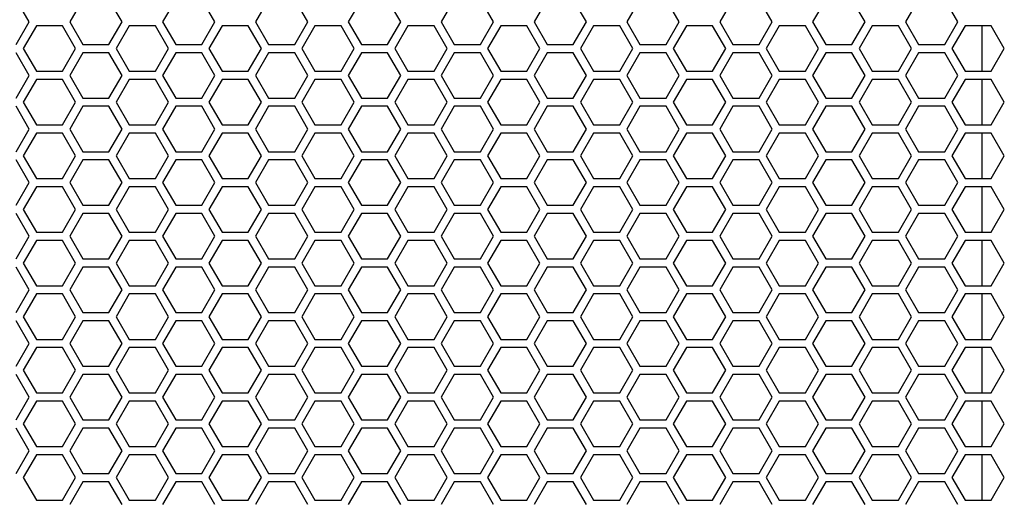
# Model space of a CAD drawing. Header units: millimetres. Extents: x 25 to 1935, y 715 to 2336.
# Tile 21 of 252: x 263 to 310, y 908 to 932. Entities that reach past the tile are written whole.
import ezdxf

# ---------------------------------------------------------------- set-up
doc = ezdxf.new("R2010")
doc.units = ezdxf.units.MM
doc.header["$LTSCALE"] = 2
doc.layers.get('0').update_dxf_attribs({"color": 2})

msp = doc.modelspace()

# ---------------------------------------------------------------- linework, layer by layer
at = {"color": 2, "linetype": 'Continuous', "lineweight": 30}
for p, q in [((263.213, 931.711), (262.578, 932.811)), ((265.811, 932.811), (265.176, 931.711)), ((267.716, 931.711), (267.081, 932.811)), ((270.315, 932.811), (269.679, 931.711)), ((272.22, 931.711), (271.585, 932.811)), ((274.818, 932.811), (274.183, 931.711)), ((276.723, 931.711), (276.088, 932.811)), ((279.321, 932.811), (278.686, 931.711)), ((281.226, 931.711), (280.591, 932.811)), ((283.825, 932.811), (283.189, 931.711)), ((285.73, 931.711), (285.095, 932.811)), ((288.328, 932.811), (287.693, 931.711)), ((290.233, 931.711), (289.598, 932.811)), ((292.831, 932.811), (292.196, 931.711)), ((294.736, 931.711), (294.101, 932.811)), ((297.335, 932.811), (296.699, 931.711)), ((299.24, 931.711), (298.605, 932.811)), ((301.838, 932.811), (301.203, 931.711)), ((303.743, 931.711), (303.108, 932.811)), ((306.341, 932.811), (305.706, 931.711)), ((308.246, 931.711), (307.611, 932.811)), ((262.578, 930.611), (263.213, 931.711)), ((265.176, 931.711), (265.811, 930.611)), ((267.081, 930.611), (267.716, 931.711)), ((269.679, 931.711), (270.315, 930.611)), ((271.585, 930.611), (272.22, 931.711)), ((274.183, 931.711), (274.818, 930.611)), ((276.088, 930.611), (276.723, 931.711)), ((278.686, 931.711), (279.321, 930.611)), ((280.591, 930.611), (281.226, 931.711)), ((283.189, 931.711), (283.825, 930.611)), ((285.095, 930.611), (285.73, 931.711)), ((287.693, 931.711), (288.328, 930.611)), ((289.598, 930.611), (290.233, 931.711)), ((292.196, 931.711), (292.831, 930.611)), ((294.101, 930.611), (294.736, 931.711)), ((296.699, 931.711), (297.335, 930.611)), ((298.605, 930.611), (299.24, 931.711)), ((301.203, 931.711), (301.838, 930.611)), ((303.108, 930.611), (303.743, 931.711)), ((305.706, 931.711), (306.341, 930.611)), ((307.611, 930.611), (308.246, 931.711)), ((263.56, 931.511), (262.924, 930.411)), ((264.83, 931.511), (263.56, 931.511)), ((265.465, 930.411), (264.83, 931.511)), ((268.063, 931.511), (267.428, 930.411)), ((269.333, 931.511), (268.063, 931.511)), ((269.968, 930.411), (269.333, 931.511)), ((272.566, 931.511), (271.931, 930.411)), ((273.836, 931.511), (272.566, 931.511)), ((274.471, 930.411), (273.836, 931.511)), ((277.07, 931.511), (276.434, 930.411)), ((278.34, 931.511), (277.07, 931.511)), ((278.975, 930.411), (278.34, 931.511)), ((281.573, 931.511), (280.938, 930.411)), ((282.843, 931.511), (281.573, 931.511)), ((283.478, 930.411), (282.843, 931.511)), ((286.076, 931.511), (285.441, 930.411)), ((287.346, 931.511), (286.076, 931.511)), ((287.981, 930.411), (287.346, 931.511)), ((290.58, 931.511), (289.944, 930.411)), ((291.85, 931.511), (290.58, 931.511)), ((292.485, 930.411), (291.85, 931.511)), ((295.083, 931.511), (294.448, 930.411)), ((296.353, 931.511), (295.083, 931.511)), ((296.988, 930.411), (296.353, 931.511)), ((299.586, 931.511), (298.951, 930.411)), ((300.856, 931.511), (299.586, 931.511)), ((301.491, 930.411), (300.856, 931.511)), ((304.09, 931.511), (303.454, 930.411)), ((305.36, 931.511), (304.09, 931.511)), ((305.995, 930.411), (305.36, 931.511)), ((308.593, 931.511), (307.958, 930.411)), ((309.863, 931.511), (308.593, 931.511)), ((309.415, 931.511), (309.415, 929.311)), ((310.498, 930.411), (309.863, 931.511)), ((265.811, 930.611), (267.081, 930.611)), ((270.315, 930.611), (271.585, 930.611)), ((274.818, 930.611), (276.088, 930.611)), ((279.321, 930.611), (280.591, 930.611)), ((283.825, 930.611), (285.095, 930.611)), ((288.328, 930.611), (289.598, 930.611)), ((292.831, 930.611), (294.101, 930.611)), ((297.335, 930.611), (298.605, 930.611)), ((301.838, 930.611), (303.108, 930.611)), ((306.341, 930.611), (307.611, 930.611)), ((263.213, 929.111), (262.578, 930.211)), ((262.924, 930.411), (263.56, 929.311)), ((264.83, 929.311), (265.465, 930.411)), ((265.811, 930.211), (265.176, 929.111)), ((267.081, 930.211), (265.811, 930.211)), ((267.716, 929.111), (267.081, 930.211)), ((267.428, 930.411), (268.063, 929.311)), ((269.333, 929.311), (269.968, 930.411)), ((270.315, 930.211), (269.679, 929.111)), ((271.585, 930.211), (270.315, 930.211)), ((272.22, 929.111), (271.585, 930.211)), ((271.931, 930.411), (272.566, 929.311)), ((273.836, 929.311), (274.471, 930.411)), ((274.818, 930.211), (274.183, 929.111)), ((276.088, 930.211), (274.818, 930.211)), ((276.723, 929.111), (276.088, 930.211)), ((276.434, 930.411), (277.07, 929.311)), ((278.34, 929.311), (278.975, 930.411)), ((279.321, 930.211), (278.686, 929.111)), ((280.591, 930.211), (279.321, 930.211)), ((281.226, 929.111), (280.591, 930.211)), ((280.938, 930.411), (281.573, 929.311)), ((282.843, 929.311), (283.478, 930.411)), ((283.825, 930.211), (283.189, 929.111)), ((285.095, 930.211), (283.825, 930.211)), ((285.73, 929.111), (285.095, 930.211)), ((285.441, 930.411), (286.076, 929.311)), ((287.346, 929.311), (287.981, 930.411)), ((288.328, 930.211), (287.693, 929.111)), ((289.598, 930.211), (288.328, 930.211)), ((290.233, 929.111), (289.598, 930.211)), ((289.944, 930.411), (290.58, 929.311)), ((291.85, 929.311), (292.485, 930.411)), ((292.831, 930.211), (292.196, 929.111)), ((294.101, 930.211), (292.831, 930.211)), ((294.736, 929.111), (294.101, 930.211)), ((294.448, 930.411), (295.083, 929.311)), ((296.353, 929.311), (296.988, 930.411)), ((297.335, 930.211), (296.699, 929.111)), ((298.605, 930.211), (297.335, 930.211)), ((299.24, 929.111), (298.605, 930.211)), ((298.951, 930.411), (299.586, 929.311)), ((300.856, 929.311), (301.491, 930.411)), ((301.838, 930.211), (301.203, 929.111)), ((303.108, 930.211), (301.838, 930.211)), ((303.743, 929.111), (303.108, 930.211)), ((303.454, 930.411), (304.09, 929.311)), ((305.36, 929.311), (305.995, 930.411)), ((306.341, 930.211), (305.706, 929.111)), ((307.611, 930.211), (306.341, 930.211)), ((308.246, 929.111), (307.611, 930.211)), ((307.958, 930.411), (308.593, 929.311)), ((309.863, 929.311), (310.498, 930.411)), ((263.56, 929.311), (264.83, 929.311)), ((268.063, 929.311), (269.333, 929.311)), ((272.566, 929.311), (273.836, 929.311)), ((277.07, 929.311), (278.34, 929.311)), ((281.573, 929.311), (282.843, 929.311)), ((286.076, 929.311), (287.346, 929.311)), ((290.58, 929.311), (291.85, 929.311)), ((295.083, 929.311), (296.353, 929.311)), ((299.586, 929.311), (300.856, 929.311)), ((304.09, 929.311), (305.36, 929.311)), ((308.593, 929.311), (309.863, 929.311)), ((262.578, 928.011), (263.213, 929.111)), ((263.56, 928.911), (262.924, 927.811)), ((264.83, 928.911), (263.56, 928.911)), ((265.465, 927.811), (264.83, 928.911)), ((265.176, 929.111), (265.811, 928.011)), ((267.081, 928.011), (267.716, 929.111)), ((268.063, 928.911), (267.428, 927.811)), ((269.333, 928.911), (268.063, 928.911)), ((269.968, 927.811), (269.333, 928.911)), ((269.679, 929.111), (270.315, 928.011)), ((271.585, 928.011), (272.22, 929.111)), ((272.566, 928.911), (271.931, 927.811)), ((273.836, 928.911), (272.566, 928.911)), ((274.471, 927.811), (273.836, 928.911)), ((274.183, 929.111), (274.818, 928.011)), ((276.088, 928.011), (276.723, 929.111)), ((277.07, 928.911), (276.434, 927.811)), ((278.34, 928.911), (277.07, 928.911)), ((278.975, 927.811), (278.34, 928.911)), ((278.686, 929.111), (279.321, 928.011)), ((280.591, 928.011), (281.226, 929.111)), ((281.573, 928.911), (280.938, 927.811)), ((282.843, 928.911), (281.573, 928.911)), ((283.478, 927.811), (282.843, 928.911)), ((283.189, 929.111), (283.825, 928.011)), ((285.095, 928.011), (285.73, 929.111)), ((286.076, 928.911), (285.441, 927.811)), ((287.346, 928.911), (286.076, 928.911)), ((287.981, 927.811), (287.346, 928.911)), ((287.693, 929.111), (288.328, 928.011)), ((289.598, 928.011), (290.233, 929.111)), ((290.58, 928.911), (289.944, 927.811)), ((291.85, 928.911), (290.58, 928.911)), ((292.485, 927.811), (291.85, 928.911)), ((292.196, 929.111), (292.831, 928.011)), ((294.101, 928.011), (294.736, 929.111)), ((295.083, 928.911), (294.448, 927.811)), ((296.353, 928.911), (295.083, 928.911)), ((296.988, 927.811), (296.353, 928.911)), ((296.699, 929.111), (297.335, 928.011)), ((298.605, 928.011), (299.24, 929.111)), ((299.586, 928.911), (298.951, 927.811)), ((300.856, 928.911), (299.586, 928.911)), ((301.491, 927.811), (300.856, 928.911)), ((301.203, 929.111), (301.838, 928.011)), ((303.108, 928.011), (303.743, 929.111)), ((304.09, 928.911), (303.454, 927.811)), ((305.36, 928.911), (304.09, 928.911)), ((305.995, 927.811), (305.36, 928.911)), ((305.706, 929.111), (306.341, 928.011)), ((307.611, 928.011), (308.246, 929.111)), ((308.593, 928.911), (307.958, 927.811)), ((309.863, 928.911), (308.593, 928.911)), ((309.415, 928.911), (309.415, 926.711)), ((310.498, 927.811), (309.863, 928.911)), ((262.924, 927.811), (263.56, 926.711)), ((264.83, 926.711), (265.465, 927.811)), ((265.811, 928.011), (267.081, 928.011)), ((267.428, 927.811), (268.063, 926.711)), ((269.333, 926.711), (269.968, 927.811)), ((270.315, 928.011), (271.585, 928.011)), ((271.931, 927.811), (272.566, 926.711)), ((273.836, 926.711), (274.471, 927.811)), ((274.818, 928.011), (276.088, 928.011)), ((276.434, 927.811), (277.07, 926.711)), ((278.34, 926.711), (278.975, 927.811)), ((279.321, 928.011), (280.591, 928.011)), ((280.938, 927.811), (281.573, 926.711)), ((282.843, 926.711), (283.478, 927.811)), ((283.825, 928.011), (285.095, 928.011)), ((285.441, 927.811), (286.076, 926.711)), ((287.346, 926.711), (287.981, 927.811)), ((288.328, 928.011), (289.598, 928.011)), ((289.944, 927.811), (290.58, 926.711)), ((291.85, 926.711), (292.485, 927.811)), ((292.831, 928.011), (294.101, 928.011)), ((294.448, 927.811), (295.083, 926.711)), ((296.353, 926.711), (296.988, 927.811)), ((297.335, 928.011), (298.605, 928.011)), ((298.951, 927.811), (299.586, 926.711)), ((300.856, 926.711), (301.491, 927.811)), ((301.838, 928.011), (303.108, 928.011)), ((303.454, 927.811), (304.09, 926.711)), ((305.36, 926.711), (305.995, 927.811)), ((306.341, 928.011), (307.611, 928.011)), ((307.958, 927.811), (308.593, 926.711)), ((309.863, 926.711), (310.498, 927.811)), ((263.213, 926.511), (262.578, 927.611)), ((265.811, 927.611), (265.176, 926.511)), ((267.081, 927.611), (265.811, 927.611)), ((267.716, 926.511), (267.081, 927.611)), ((270.315, 927.611), (269.679, 926.511)), ((271.585, 927.611), (270.315, 927.611)), ((272.22, 926.511), (271.585, 927.611)), ((274.818, 927.611), (274.183, 926.511)), ((276.088, 927.611), (274.818, 927.611)), ((276.723, 926.511), (276.088, 927.611)), ((279.321, 927.611), (278.686, 926.511)), ((280.591, 927.611), (279.321, 927.611)), ((281.226, 926.511), (280.591, 927.611)), ((283.825, 927.611), (283.189, 926.511)), ((285.095, 927.611), (283.825, 927.611)), ((285.73, 926.511), (285.095, 927.611)), ((288.328, 927.611), (287.693, 926.511)), ((289.598, 927.611), (288.328, 927.611)), ((290.233, 926.511), (289.598, 927.611)), ((292.831, 927.611), (292.196, 926.511)), ((294.101, 927.611), (292.831, 927.611)), ((294.736, 926.511), (294.101, 927.611)), ((297.335, 927.611), (296.699, 926.511)), ((298.605, 927.611), (297.335, 927.611)), ((299.24, 926.511), (298.605, 927.611)), ((301.838, 927.611), (301.203, 926.511)), ((303.108, 927.611), (301.838, 927.611)), ((303.743, 926.511), (303.108, 927.611)), ((306.341, 927.611), (305.706, 926.511)), ((307.611, 927.611), (306.341, 927.611)), ((308.246, 926.511), (307.611, 927.611)), ((262.578, 925.411), (263.213, 926.511)), ((263.56, 926.311), (262.924, 925.211)), ((263.56, 926.711), (264.83, 926.711)), ((264.83, 926.311), (263.56, 926.311)), ((265.465, 925.211), (264.83, 926.311)), ((265.176, 926.511), (265.811, 925.411)), ((267.081, 925.411), (267.716, 926.511)), ((268.063, 926.311), (267.428, 925.211)), ((268.063, 926.711), (269.333, 926.711)), ((269.333, 926.311), (268.063, 926.311)), ((269.968, 925.211), (269.333, 926.311)), ((269.679, 926.511), (270.315, 925.411)), ((271.585, 925.411), (272.22, 926.511)), ((272.566, 926.311), (271.931, 925.211)), ((272.566, 926.711), (273.836, 926.711)), ((273.836, 926.311), (272.566, 926.311)), ((274.471, 925.211), (273.836, 926.311)), ((274.183, 926.511), (274.818, 925.411)), ((276.088, 925.411), (276.723, 926.511)), ((277.07, 926.311), (276.434, 925.211)), ((277.07, 926.711), (278.34, 926.711)), ((278.34, 926.311), (277.07, 926.311)), ((278.975, 925.211), (278.34, 926.311)), ((278.686, 926.511), (279.321, 925.411)), ((280.591, 925.411), (281.226, 926.511)), ((281.573, 926.311), (280.938, 925.211)), ((281.573, 926.711), (282.843, 926.711)), ((282.843, 926.311), (281.573, 926.311)), ((283.478, 925.211), (282.843, 926.311)), ((283.189, 926.511), (283.825, 925.411)), ((285.095, 925.411), (285.73, 926.511)), ((286.076, 926.311), (285.441, 925.211)), ((286.076, 926.711), (287.346, 926.711)), ((287.346, 926.311), (286.076, 926.311)), ((287.981, 925.211), (287.346, 926.311)), ((287.693, 926.511), (288.328, 925.411)), ((289.598, 925.411), (290.233, 926.511)), ((290.58, 926.311), (289.944, 925.211)), ((290.58, 926.711), (291.85, 926.711)), ((291.85, 926.311), (290.58, 926.311)), ((292.485, 925.211), (291.85, 926.311)), ((292.196, 926.511), (292.831, 925.411)), ((294.101, 925.411), (294.736, 926.511)), ((295.083, 926.311), (294.448, 925.211)), ((295.083, 926.711), (296.353, 926.711)), ((296.353, 926.311), (295.083, 926.311)), ((296.988, 925.211), (296.353, 926.311)), ((296.699, 926.511), (297.335, 925.411)), ((298.605, 925.411), (299.24, 926.511)), ((299.586, 926.311), (298.951, 925.211)), ((299.586, 926.711), (300.856, 926.711)), ((300.856, 926.311), (299.586, 926.311)), ((301.491, 925.211), (300.856, 926.311)), ((301.203, 926.511), (301.838, 925.411)), ((303.108, 925.411), (303.743, 926.511)), ((304.09, 926.311), (303.454, 925.211)), ((304.09, 926.711), (305.36, 926.711)), ((305.36, 926.311), (304.09, 926.311)), ((305.995, 925.211), (305.36, 926.311)), ((305.706, 926.511), (306.341, 925.411)), ((307.611, 925.411), (308.246, 926.511)), ((308.593, 926.311), (307.958, 925.211)), ((308.593, 926.711), (309.863, 926.711)), ((309.863, 926.311), (308.593, 926.311)), ((309.415, 926.311), (309.415, 924.111)), ((310.498, 925.211), (309.863, 926.311)), ((265.811, 925.411), (267.081, 925.411)), ((270.315, 925.411), (271.585, 925.411)), ((274.818, 925.411), (276.088, 925.411)), ((279.321, 925.411), (280.591, 925.411)), ((283.825, 925.411), (285.095, 925.411)), ((288.328, 925.411), (289.598, 925.411)), ((292.831, 925.411), (294.101, 925.411)), ((297.335, 925.411), (298.605, 925.411)), ((301.838, 925.411), (303.108, 925.411)), ((306.341, 925.411), (307.611, 925.411)), ((263.213, 923.911), (262.578, 925.011)), ((262.924, 925.211), (263.56, 924.111)), ((264.83, 924.111), (265.465, 925.211)), ((265.811, 925.011), (265.176, 923.911)), ((267.081, 925.011), (265.811, 925.011)), ((267.716, 923.911), (267.081, 925.011)), ((267.428, 925.211), (268.063, 924.111)), ((269.333, 924.111), (269.968, 925.211)), ((270.315, 925.011), (269.679, 923.911)), ((271.585, 925.011), (270.315, 925.011)), ((272.22, 923.911), (271.585, 925.011)), ((271.931, 925.211), (272.566, 924.111)), ((273.836, 924.111), (274.471, 925.211)), ((274.818, 925.011), (274.183, 923.911)), ((276.088, 925.011), (274.818, 925.011)), ((276.723, 923.911), (276.088, 925.011)), ((276.434, 925.211), (277.07, 924.111)), ((278.34, 924.111), (278.975, 925.211)), ((279.321, 925.011), (278.686, 923.911)), ((280.591, 925.011), (279.321, 925.011)), ((281.226, 923.911), (280.591, 925.011)), ((280.938, 925.211), (281.573, 924.111)), ((282.843, 924.111), (283.478, 925.211)), ((283.825, 925.011), (283.189, 923.911)), ((285.095, 925.011), (283.825, 925.011)), ((285.73, 923.911), (285.095, 925.011)), ((285.441, 925.211), (286.076, 924.111)), ((287.346, 924.111), (287.981, 925.211)), ((288.328, 925.011), (287.693, 923.911)), ((289.598, 925.011), (288.328, 925.011)), ((290.233, 923.911), (289.598, 925.011)), ((289.944, 925.211), (290.58, 924.111)), ((291.85, 924.111), (292.485, 925.211)), ((292.831, 925.011), (292.196, 923.911)), ((294.101, 925.011), (292.831, 925.011)), ((294.736, 923.911), (294.101, 925.011)), ((294.448, 925.211), (295.083, 924.111)), ((296.353, 924.111), (296.988, 925.211)), ((297.335, 925.011), (296.699, 923.911)), ((298.605, 925.011), (297.335, 925.011)), ((299.24, 923.911), (298.605, 925.011)), ((298.951, 925.211), (299.586, 924.111)), ((300.856, 924.111), (301.491, 925.211)), ((301.838, 925.011), (301.203, 923.911)), ((303.108, 925.011), (301.838, 925.011)), ((303.743, 923.911), (303.108, 925.011)), ((303.454, 925.211), (304.09, 924.111)), ((305.36, 924.111), (305.995, 925.211)), ((306.341, 925.011), (305.706, 923.911)), ((307.611, 925.011), (306.341, 925.011)), ((308.246, 923.911), (307.611, 925.011)), ((307.958, 925.211), (308.593, 924.111)), ((309.863, 924.111), (310.498, 925.211)), ((262.578, 922.811), (263.213, 923.911)), ((263.56, 924.111), (264.83, 924.111)), ((265.176, 923.911), (265.811, 922.811)), ((267.081, 922.811), (267.716, 923.911)), ((268.063, 924.111), (269.333, 924.111)), ((269.679, 923.911), (270.315, 922.811)), ((271.585, 922.811), (272.22, 923.911)), ((272.566, 924.111), (273.836, 924.111)), ((274.183, 923.911), (274.818, 922.811)), ((276.088, 922.811), (276.723, 923.911)), ((277.07, 924.111), (278.34, 924.111)), ((278.686, 923.911), (279.321, 922.811)), ((280.591, 922.811), (281.226, 923.911)), ((281.573, 924.111), (282.843, 924.111)), ((283.189, 923.911), (283.825, 922.811)), ((285.095, 922.811), (285.73, 923.911)), ((286.076, 924.111), (287.346, 924.111)), ((287.693, 923.911), (288.328, 922.811)), ((289.598, 922.811), (290.233, 923.911)), ((290.58, 924.111), (291.85, 924.111)), ((292.196, 923.911), (292.831, 922.811)), ((294.101, 922.811), (294.736, 923.911)), ((295.083, 924.111), (296.353, 924.111)), ((296.699, 923.911), (297.335, 922.811)), ((298.605, 922.811), (299.24, 923.911)), ((299.586, 924.111), (300.856, 924.111)), ((301.203, 923.911), (301.838, 922.811)), ((303.108, 922.811), (303.743, 923.911)), ((304.09, 924.111), (305.36, 924.111)), ((305.706, 923.911), (306.341, 922.811)), ((307.611, 922.811), (308.246, 923.911)), ((308.593, 924.111), (309.863, 924.111)), ((263.56, 923.711), (262.924, 922.611)), ((264.83, 923.711), (263.56, 923.711)), ((265.465, 922.611), (264.83, 923.711)), ((268.063, 923.711), (267.428, 922.611)), ((269.333, 923.711), (268.063, 923.711)), ((269.968, 922.611), (269.333, 923.711)), ((272.566, 923.711), (271.931, 922.611)), ((273.836, 923.711), (272.566, 923.711)), ((274.471, 922.611), (273.836, 923.711)), ((277.07, 923.711), (276.434, 922.611)), ((278.34, 923.711), (277.07, 923.711)), ((278.975, 922.611), (278.34, 923.711)), ((281.573, 923.711), (280.938, 922.611)), ((282.843, 923.711), (281.573, 923.711)), ((283.478, 922.611), (282.843, 923.711)), ((286.076, 923.711), (285.441, 922.611)), ((287.346, 923.711), (286.076, 923.711)), ((287.981, 922.611), (287.346, 923.711)), ((290.58, 923.711), (289.944, 922.611)), ((291.85, 923.711), (290.58, 923.711)), ((292.485, 922.611), (291.85, 923.711)), ((295.083, 923.711), (294.448, 922.611)), ((296.353, 923.711), (295.083, 923.711)), ((296.988, 922.611), (296.353, 923.711)), ((299.586, 923.711), (298.951, 922.611)), ((300.856, 923.711), (299.586, 923.711)), ((301.491, 922.611), (300.856, 923.711)), ((304.09, 923.711), (303.454, 922.611)), ((305.36, 923.711), (304.09, 923.711)), ((305.995, 922.611), (305.36, 923.711)), ((308.593, 923.711), (307.958, 922.611)), ((309.863, 923.711), (308.593, 923.711)), ((309.415, 923.711), (309.415, 921.511)), ((310.498, 922.611), (309.863, 923.711)), ((262.924, 922.611), (263.56, 921.511)), ((264.83, 921.511), (265.465, 922.611)), ((265.811, 922.811), (267.081, 922.811)), ((267.428, 922.611), (268.063, 921.511)), ((269.333, 921.511), (269.968, 922.611)), ((270.315, 922.811), (271.585, 922.811)), ((271.931, 922.611), (272.566, 921.511)), ((273.836, 921.511), (274.471, 922.611)), ((274.818, 922.811), (276.088, 922.811)), ((276.434, 922.611), (277.07, 921.511)), ((278.34, 921.511), (278.975, 922.611)), ((279.321, 922.811), (280.591, 922.811)), ((280.938, 922.611), (281.573, 921.511)), ((282.843, 921.511), (283.478, 922.611)), ((283.825, 922.811), (285.095, 922.811)), ((285.441, 922.611), (286.076, 921.511)), ((287.346, 921.511), (287.981, 922.611)), ((288.328, 922.811), (289.598, 922.811)), ((289.944, 922.611), (290.58, 921.511)), ((291.85, 921.511), (292.485, 922.611)), ((292.831, 922.811), (294.101, 922.811)), ((294.448, 922.611), (295.083, 921.511)), ((296.353, 921.511), (296.988, 922.611)), ((297.335, 922.811), (298.605, 922.811)), ((298.951, 922.611), (299.586, 921.511)), ((300.856, 921.511), (301.491, 922.611)), ((301.838, 922.811), (303.108, 922.811)), ((303.454, 922.611), (304.09, 921.511)), ((305.36, 921.511), (305.995, 922.611)), ((306.341, 922.811), (307.611, 922.811)), ((307.958, 922.611), (308.593, 921.511)), ((309.863, 921.511), (310.498, 922.611)), ((263.213, 921.311), (262.578, 922.411)), ((265.811, 922.411), (265.176, 921.311)), ((267.081, 922.411), (265.811, 922.411)), ((267.716, 921.311), (267.081, 922.411)), ((270.315, 922.411), (269.679, 921.311)), ((271.585, 922.411), (270.315, 922.411)), ((272.22, 921.311), (271.585, 922.411)), ((274.818, 922.411), (274.183, 921.311)), ((276.088, 922.411), (274.818, 922.411)), ((276.723, 921.311), (276.088, 922.411)), ((279.321, 922.411), (278.686, 921.311)), ((280.591, 922.411), (279.321, 922.411)), ((281.226, 921.311), (280.591, 922.411)), ((283.825, 922.411), (283.189, 921.311)), ((285.095, 922.411), (283.825, 922.411)), ((285.73, 921.311), (285.095, 922.411)), ((288.328, 922.411), (287.693, 921.311)), ((289.598, 922.411), (288.328, 922.411)), ((290.233, 921.311), (289.598, 922.411)), ((292.831, 922.411), (292.196, 921.311)), ((294.101, 922.411), (292.831, 922.411)), ((294.736, 921.311), (294.101, 922.411)), ((297.335, 922.411), (296.699, 921.311)), ((298.605, 922.411), (297.335, 922.411)), ((299.24, 921.311), (298.605, 922.411)), ((301.838, 922.411), (301.203, 921.311)), ((303.108, 922.411), (301.838, 922.411)), ((303.743, 921.311), (303.108, 922.411)), ((306.341, 922.411), (305.706, 921.311)), ((307.611, 922.411), (306.341, 922.411)), ((308.246, 921.311), (307.611, 922.411)), ((262.578, 920.211), (263.213, 921.311)), ((263.56, 921.111), (262.924, 920.011)), ((263.56, 921.511), (264.83, 921.511)), ((264.83, 921.111), (263.56, 921.111)), ((265.465, 920.011), (264.83, 921.111)), ((265.176, 921.311), (265.811, 920.211)), ((267.081, 920.211), (267.716, 921.311)), ((268.063, 921.111), (267.428, 920.011)), ((268.063, 921.511), (269.333, 921.511)), ((269.333, 921.111), (268.063, 921.111)), ((269.968, 920.011), (269.333, 921.111)), ((269.679, 921.311), (270.315, 920.211)), ((271.585, 920.211), (272.22, 921.311)), ((272.566, 921.111), (271.931, 920.011)), ((272.566, 921.511), (273.836, 921.511)), ((273.836, 921.111), (272.566, 921.111)), ((274.471, 920.011), (273.836, 921.111)), ((274.183, 921.311), (274.818, 920.211)), ((276.088, 920.211), (276.723, 921.311)), ((277.07, 921.111), (276.434, 920.011)), ((277.07, 921.511), (278.34, 921.511)), ((278.34, 921.111), (277.07, 921.111)), ((278.975, 920.011), (278.34, 921.111)), ((278.686, 921.311), (279.321, 920.211)), ((280.591, 920.211), (281.226, 921.311)), ((281.573, 921.111), (280.938, 920.011)), ((281.573, 921.511), (282.843, 921.511)), ((282.843, 921.111), (281.573, 921.111)), ((283.478, 920.011), (282.843, 921.111)), ((283.189, 921.311), (283.825, 920.211)), ((285.095, 920.211), (285.73, 921.311)), ((286.076, 921.111), (285.441, 920.011)), ((286.076, 921.511), (287.346, 921.511)), ((287.346, 921.111), (286.076, 921.111)), ((287.981, 920.011), (287.346, 921.111)), ((287.693, 921.311), (288.328, 920.211)), ((289.598, 920.211), (290.233, 921.311)), ((290.58, 921.111), (289.944, 920.011)), ((290.58, 921.511), (291.85, 921.511)), ((291.85, 921.111), (290.58, 921.111)), ((292.485, 920.011), (291.85, 921.111)), ((292.196, 921.311), (292.831, 920.211)), ((294.101, 920.211), (294.736, 921.311)), ((295.083, 921.111), (294.448, 920.011)), ((295.083, 921.511), (296.353, 921.511)), ((296.353, 921.111), (295.083, 921.111)), ((296.988, 920.011), (296.353, 921.111)), ((296.699, 921.311), (297.335, 920.211)), ((298.605, 920.211), (299.24, 921.311)), ((299.586, 921.111), (298.951, 920.011)), ((299.586, 921.511), (300.856, 921.511)), ((300.856, 921.111), (299.586, 921.111)), ((301.491, 920.011), (300.856, 921.111)), ((301.203, 921.311), (301.838, 920.211)), ((303.108, 920.211), (303.743, 921.311)), ((304.09, 921.111), (303.454, 920.011)), ((304.09, 921.511), (305.36, 921.511)), ((305.36, 921.111), (304.09, 921.111)), ((305.995, 920.011), (305.36, 921.111)), ((305.706, 921.311), (306.341, 920.211)), ((307.611, 920.211), (308.246, 921.311)), ((308.593, 921.111), (307.958, 920.011)), ((308.593, 921.511), (309.863, 921.511)), ((309.863, 921.111), (308.593, 921.111)), ((309.415, 921.111), (309.415, 918.911)), ((310.498, 920.011), (309.863, 921.111)), ((265.811, 920.211), (267.081, 920.211)), ((270.315, 920.211), (271.585, 920.211)), ((274.818, 920.211), (276.088, 920.211)), ((279.321, 920.211), (280.591, 920.211)), ((283.825, 920.211), (285.095, 920.211)), ((288.328, 920.211), (289.598, 920.211)), ((292.831, 920.211), (294.101, 920.211)), ((297.335, 920.211), (298.605, 920.211)), ((301.838, 920.211), (303.108, 920.211)), ((306.341, 920.211), (307.611, 920.211)), ((263.213, 918.711), (262.578, 919.811)), ((262.924, 920.011), (263.56, 918.911)), ((264.83, 918.911), (265.465, 920.011)), ((265.811, 919.811), (265.176, 918.711)), ((267.081, 919.811), (265.811, 919.811)), ((267.716, 918.711), (267.081, 919.811)), ((267.428, 920.011), (268.063, 918.911)), ((269.333, 918.911), (269.968, 920.011)), ((270.315, 919.811), (269.679, 918.711)), ((271.585, 919.811), (270.315, 919.811)), ((272.22, 918.711), (271.585, 919.811)), ((271.931, 920.011), (272.566, 918.911)), ((273.836, 918.911), (274.471, 920.011)), ((274.818, 919.811), (274.183, 918.711)), ((276.088, 919.811), (274.818, 919.811)), ((276.723, 918.711), (276.088, 919.811)), ((276.434, 920.011), (277.07, 918.911)), ((278.34, 918.911), (278.975, 920.011)), ((279.321, 919.811), (278.686, 918.711)), ((280.591, 919.811), (279.321, 919.811)), ((281.226, 918.711), (280.591, 919.811)), ((280.938, 920.011), (281.573, 918.911)), ((282.843, 918.911), (283.478, 920.011)), ((283.825, 919.811), (283.189, 918.711)), ((285.095, 919.811), (283.825, 919.811)), ((285.73, 918.711), (285.095, 919.811)), ((285.441, 920.011), (286.076, 918.911)), ((287.346, 918.911), (287.981, 920.011)), ((288.328, 919.811), (287.693, 918.711)), ((289.598, 919.811), (288.328, 919.811)), ((290.233, 918.711), (289.598, 919.811)), ((289.944, 920.011), (290.58, 918.911)), ((291.85, 918.911), (292.485, 920.011)), ((292.831, 919.811), (292.196, 918.711)), ((294.101, 919.811), (292.831, 919.811)), ((294.736, 918.711), (294.101, 919.811)), ((294.448, 920.011), (295.083, 918.911)), ((296.353, 918.911), (296.988, 920.011)), ((297.335, 919.811), (296.699, 918.711)), ((298.605, 919.811), (297.335, 919.811)), ((299.24, 918.711), (298.605, 919.811)), ((298.951, 920.011), (299.586, 918.911)), ((300.856, 918.911), (301.491, 920.011)), ((301.838, 919.811), (301.203, 918.711)), ((303.108, 919.811), (301.838, 919.811)), ((303.743, 918.711), (303.108, 919.811)), ((303.454, 920.011), (304.09, 918.911)), ((305.36, 918.911), (305.995, 920.011)), ((306.341, 919.811), (305.706, 918.711)), ((307.611, 919.811), (306.341, 919.811)), ((308.246, 918.711), (307.611, 919.811)), ((307.958, 920.011), (308.593, 918.911)), ((309.863, 918.911), (310.498, 920.011)), ((262.578, 917.611), (263.213, 918.711)), ((263.56, 918.911), (264.83, 918.911)), ((265.176, 918.711), (265.811, 917.611)), ((267.081, 917.611), (267.716, 918.711)), ((268.063, 918.911), (269.333, 918.911)), ((269.679, 918.711), (270.315, 917.611)), ((271.585, 917.611), (272.22, 918.711)), ((272.566, 918.911), (273.836, 918.911)), ((274.183, 918.711), (274.818, 917.611)), ((276.088, 917.611), (276.723, 918.711)), ((277.07, 918.911), (278.34, 918.911)), ((278.686, 918.711), (279.321, 917.611)), ((280.591, 917.611), (281.226, 918.711)), ((281.573, 918.911), (282.843, 918.911)), ((283.189, 918.711), (283.825, 917.611)), ((285.095, 917.611), (285.73, 918.711)), ((286.076, 918.911), (287.346, 918.911)), ((287.693, 918.711), (288.328, 917.611)), ((289.598, 917.611), (290.233, 918.711)), ((290.58, 918.911), (291.85, 918.911)), ((292.196, 918.711), (292.831, 917.611)), ((294.101, 917.611), (294.736, 918.711)), ((295.083, 918.911), (296.353, 918.911)), ((296.699, 918.711), (297.335, 917.611)), ((298.605, 917.611), (299.24, 918.711)), ((299.586, 918.911), (300.856, 918.911)), ((301.203, 918.711), (301.838, 917.611)), ((303.108, 917.611), (303.743, 918.711)), ((304.09, 918.911), (305.36, 918.911)), ((305.706, 918.711), (306.341, 917.611)), ((307.611, 917.611), (308.246, 918.711)), ((308.593, 918.911), (309.863, 918.911)), ((263.56, 918.511), (262.924, 917.411)), ((264.83, 918.511), (263.56, 918.511)), ((265.465, 917.411), (264.83, 918.511)), ((268.063, 918.511), (267.428, 917.411)), ((269.333, 918.511), (268.063, 918.511)), ((269.968, 917.411), (269.333, 918.511)), ((272.566, 918.511), (271.931, 917.411)), ((273.836, 918.511), (272.566, 918.511)), ((274.471, 917.411), (273.836, 918.511)), ((277.07, 918.511), (276.434, 917.411)), ((278.34, 918.511), (277.07, 918.511)), ((278.975, 917.411), (278.34, 918.511)), ((281.573, 918.511), (280.938, 917.411)), ((282.843, 918.511), (281.573, 918.511)), ((283.478, 917.411), (282.843, 918.511)), ((286.076, 918.511), (285.441, 917.411)), ((287.346, 918.511), (286.076, 918.511)), ((287.981, 917.411), (287.346, 918.511)), ((290.58, 918.511), (289.944, 917.411)), ((291.85, 918.511), (290.58, 918.511)), ((292.485, 917.411), (291.85, 918.511)), ((295.083, 918.511), (294.448, 917.411)), ((296.353, 918.511), (295.083, 918.511)), ((296.988, 917.411), (296.353, 918.511)), ((299.586, 918.511), (298.951, 917.411)), ((300.856, 918.511), (299.586, 918.511)), ((301.491, 917.411), (300.856, 918.511)), ((304.09, 918.511), (303.454, 917.411)), ((305.36, 918.511), (304.09, 918.511)), ((305.995, 917.411), (305.36, 918.511)), ((308.593, 918.511), (307.958, 917.411)), ((309.863, 918.511), (308.593, 918.511)), ((309.415, 918.511), (309.415, 916.311)), ((310.498, 917.411), (309.863, 918.511)), ((262.924, 917.411), (263.56, 916.311)), ((264.83, 916.311), (265.465, 917.411)), ((265.811, 917.611), (267.081, 917.611)), ((267.428, 917.411), (268.063, 916.311)), ((269.333, 916.311), (269.968, 917.411)), ((270.315, 917.611), (271.585, 917.611)), ((271.931, 917.411), (272.566, 916.311)), ((273.836, 916.311), (274.471, 917.411)), ((274.818, 917.611), (276.088, 917.611)), ((276.434, 917.411), (277.07, 916.311)), ((278.34, 916.311), (278.975, 917.411)), ((279.321, 917.611), (280.591, 917.611)), ((280.938, 917.411), (281.573, 916.311)), ((282.843, 916.311), (283.478, 917.411)), ((283.825, 917.611), (285.095, 917.611)), ((285.441, 917.411), (286.076, 916.311)), ((287.346, 916.311), (287.981, 917.411)), ((288.328, 917.611), (289.598, 917.611)), ((289.944, 917.411), (290.58, 916.311)), ((291.85, 916.311), (292.485, 917.411)), ((292.831, 917.611), (294.101, 917.611)), ((294.448, 917.411), (295.083, 916.311)), ((296.353, 916.311), (296.988, 917.411)), ((297.335, 917.611), (298.605, 917.611)), ((298.951, 917.411), (299.586, 916.311)), ((300.856, 916.311), (301.491, 917.411)), ((301.838, 917.611), (303.108, 917.611)), ((303.454, 917.411), (304.09, 916.311)), ((305.36, 916.311), (305.995, 917.411)), ((306.341, 917.611), (307.611, 917.611)), ((307.958, 917.411), (308.593, 916.311)), ((309.863, 916.311), (310.498, 917.411)), ((263.213, 916.111), (262.578, 917.211)), ((265.811, 917.211), (265.176, 916.111)), ((267.081, 917.211), (265.811, 917.211)), ((267.716, 916.111), (267.081, 917.211)), ((270.315, 917.211), (269.679, 916.111)), ((271.585, 917.211), (270.315, 917.211)), ((272.22, 916.111), (271.585, 917.211)), ((274.818, 917.211), (274.183, 916.111)), ((276.088, 917.211), (274.818, 917.211)), ((276.723, 916.111), (276.088, 917.211)), ((279.321, 917.211), (278.686, 916.111)), ((280.591, 917.211), (279.321, 917.211)), ((281.226, 916.111), (280.591, 917.211)), ((283.825, 917.211), (283.189, 916.111)), ((285.095, 917.211), (283.825, 917.211)), ((285.73, 916.111), (285.095, 917.211)), ((288.328, 917.211), (287.693, 916.111)), ((289.598, 917.211), (288.328, 917.211)), ((290.233, 916.111), (289.598, 917.211)), ((292.831, 917.211), (292.196, 916.111)), ((294.101, 917.211), (292.831, 917.211)), ((294.736, 916.111), (294.101, 917.211)), ((297.335, 917.211), (296.699, 916.111)), ((298.605, 917.211), (297.335, 917.211)), ((299.24, 916.111), (298.605, 917.211)), ((301.838, 917.211), (301.203, 916.111)), ((303.108, 917.211), (301.838, 917.211)), ((303.743, 916.111), (303.108, 917.211)), ((306.341, 917.211), (305.706, 916.111)), ((307.611, 917.211), (306.341, 917.211)), ((308.246, 916.111), (307.611, 917.211)), ((263.56, 916.311), (264.83, 916.311)), ((268.063, 916.311), (269.333, 916.311)), ((272.566, 916.311), (273.836, 916.311)), ((277.07, 916.311), (278.34, 916.311)), ((281.573, 916.311), (282.843, 916.311)), ((286.076, 916.311), (287.346, 916.311)), ((290.58, 916.311), (291.85, 916.311)), ((295.083, 916.311), (296.353, 916.311)), ((299.586, 916.311), (300.856, 916.311)), ((304.09, 916.311), (305.36, 916.311)), ((308.593, 916.311), (309.863, 916.311)), ((262.578, 915.011), (263.213, 916.111)), ((263.56, 915.911), (262.924, 914.811)), ((264.83, 915.911), (263.56, 915.911)), ((265.465, 914.811), (264.83, 915.911)), ((265.176, 916.111), (265.811, 915.011)), ((267.081, 915.011), (267.716, 916.111)), ((268.063, 915.911), (267.428, 914.811)), ((269.333, 915.911), (268.063, 915.911)), ((269.968, 914.811), (269.333, 915.911)), ((269.679, 916.111), (270.315, 915.011)), ((271.585, 915.011), (272.22, 916.111)), ((272.566, 915.911), (271.931, 914.811)), ((273.836, 915.911), (272.566, 915.911)), ((274.471, 914.811), (273.836, 915.911)), ((274.183, 916.111), (274.818, 915.011)), ((276.088, 915.011), (276.723, 916.111)), ((277.07, 915.911), (276.434, 914.811)), ((278.34, 915.911), (277.07, 915.911)), ((278.975, 914.811), (278.34, 915.911)), ((278.686, 916.111), (279.321, 915.011)), ((280.591, 915.011), (281.226, 916.111)), ((281.573, 915.911), (280.938, 914.811)), ((282.843, 915.911), (281.573, 915.911)), ((283.478, 914.811), (282.843, 915.911)), ((283.189, 916.111), (283.825, 915.011)), ((285.095, 915.011), (285.73, 916.111)), ((286.076, 915.911), (285.441, 914.811)), ((287.346, 915.911), (286.076, 915.911)), ((287.981, 914.811), (287.346, 915.911)), ((287.693, 916.111), (288.328, 915.011)), ((289.598, 915.011), (290.233, 916.111)), ((290.58, 915.911), (289.944, 914.811)), ((291.85, 915.911), (290.58, 915.911)), ((292.485, 914.811), (291.85, 915.911)), ((292.196, 916.111), (292.831, 915.011)), ((294.101, 915.011), (294.736, 916.111)), ((295.083, 915.911), (294.448, 914.811)), ((296.353, 915.911), (295.083, 915.911)), ((296.988, 914.811), (296.353, 915.911)), ((296.699, 916.111), (297.335, 915.011)), ((298.605, 915.011), (299.24, 916.111)), ((299.586, 915.911), (298.951, 914.811)), ((300.856, 915.911), (299.586, 915.911)), ((301.491, 914.811), (300.856, 915.911)), ((301.203, 916.111), (301.838, 915.011)), ((303.108, 915.011), (303.743, 916.111)), ((304.09, 915.911), (303.454, 914.811)), ((305.36, 915.911), (304.09, 915.911)), ((305.995, 914.811), (305.36, 915.911)), ((305.706, 916.111), (306.341, 915.011)), ((307.611, 915.011), (308.246, 916.111)), ((308.593, 915.911), (307.958, 914.811)), ((309.863, 915.911), (308.593, 915.911)), ((309.415, 915.911), (309.415, 913.711)), ((310.498, 914.811), (309.863, 915.911)), ((265.811, 915.011), (267.081, 915.011)), ((270.315, 915.011), (271.585, 915.011)), ((274.818, 915.011), (276.088, 915.011)), ((279.321, 915.011), (280.591, 915.011)), ((283.825, 915.011), (285.095, 915.011)), ((288.328, 915.011), (289.598, 915.011)), ((292.831, 915.011), (294.101, 915.011)), ((297.335, 915.011), (298.605, 915.011)), ((301.838, 915.011), (303.108, 915.011)), ((306.341, 915.011), (307.611, 915.011)), ((263.213, 913.511), (262.578, 914.611)), ((262.924, 914.811), (263.56, 913.711)), ((264.83, 913.711), (265.465, 914.811)), ((265.811, 914.611), (265.176, 913.511)), ((267.081, 914.611), (265.811, 914.611)), ((267.716, 913.511), (267.081, 914.611)), ((267.428, 914.811), (268.063, 913.711)), ((269.333, 913.711), (269.968, 914.811)), ((270.315, 914.611), (269.679, 913.511)), ((271.585, 914.611), (270.315, 914.611)), ((272.22, 913.511), (271.585, 914.611)), ((271.931, 914.811), (272.566, 913.711)), ((273.836, 913.711), (274.471, 914.811)), ((274.818, 914.611), (274.183, 913.511)), ((276.088, 914.611), (274.818, 914.611)), ((276.723, 913.511), (276.088, 914.611)), ((276.434, 914.811), (277.07, 913.711)), ((278.34, 913.711), (278.975, 914.811)), ((279.321, 914.611), (278.686, 913.511)), ((280.591, 914.611), (279.321, 914.611)), ((281.226, 913.511), (280.591, 914.611)), ((280.938, 914.811), (281.573, 913.711)), ((282.843, 913.711), (283.478, 914.811)), ((283.825, 914.611), (283.189, 913.511)), ((285.095, 914.611), (283.825, 914.611)), ((285.73, 913.511), (285.095, 914.611)), ((285.441, 914.811), (286.076, 913.711)), ((287.346, 913.711), (287.981, 914.811)), ((288.328, 914.611), (287.693, 913.511)), ((289.598, 914.611), (288.328, 914.611)), ((290.233, 913.511), (289.598, 914.611)), ((289.944, 914.811), (290.58, 913.711)), ((291.85, 913.711), (292.485, 914.811)), ((292.831, 914.611), (292.196, 913.511)), ((294.101, 914.611), (292.831, 914.611)), ((294.736, 913.511), (294.101, 914.611)), ((294.448, 914.811), (295.083, 913.711)), ((296.353, 913.711), (296.988, 914.811)), ((297.335, 914.611), (296.699, 913.511)), ((298.605, 914.611), (297.335, 914.611)), ((299.24, 913.511), (298.605, 914.611)), ((298.951, 914.811), (299.586, 913.711)), ((300.856, 913.711), (301.491, 914.811)), ((301.838, 914.611), (301.203, 913.511)), ((303.108, 914.611), (301.838, 914.611)), ((303.743, 913.511), (303.108, 914.611)), ((303.454, 914.811), (304.09, 913.711)), ((305.36, 913.711), (305.995, 914.811)), ((306.341, 914.611), (305.706, 913.511)), ((307.611, 914.611), (306.341, 914.611)), ((308.246, 913.511), (307.611, 914.611)), ((307.958, 914.811), (308.593, 913.711)), ((309.863, 913.711), (310.498, 914.811)), ((262.578, 912.411), (263.213, 913.511)), ((263.56, 913.711), (264.83, 913.711)), ((265.176, 913.511), (265.811, 912.411)), ((267.081, 912.411), (267.716, 913.511)), ((268.063, 913.711), (269.333, 913.711)), ((269.679, 913.511), (270.315, 912.411)), ((271.585, 912.411), (272.22, 913.511)), ((272.566, 913.711), (273.836, 913.711)), ((274.183, 913.511), (274.818, 912.411)), ((276.088, 912.411), (276.723, 913.511)), ((277.07, 913.711), (278.34, 913.711)), ((278.686, 913.511), (279.321, 912.411)), ((280.591, 912.411), (281.226, 913.511)), ((281.573, 913.711), (282.843, 913.711)), ((283.189, 913.511), (283.825, 912.411)), ((285.095, 912.411), (285.73, 913.511)), ((286.076, 913.711), (287.346, 913.711)), ((287.693, 913.511), (288.328, 912.411)), ((289.598, 912.411), (290.233, 913.511)), ((290.58, 913.711), (291.85, 913.711)), ((292.196, 913.511), (292.831, 912.411)), ((294.101, 912.411), (294.736, 913.511)), ((295.083, 913.711), (296.353, 913.711)), ((296.699, 913.511), (297.335, 912.411)), ((298.605, 912.411), (299.24, 913.511)), ((299.586, 913.711), (300.856, 913.711)), ((301.203, 913.511), (301.838, 912.411)), ((303.108, 912.411), (303.743, 913.511)), ((304.09, 913.711), (305.36, 913.711)), ((305.706, 913.511), (306.341, 912.411)), ((307.611, 912.411), (308.246, 913.511)), ((308.593, 913.711), (309.863, 913.711)), ((263.56, 913.311), (262.924, 912.211)), ((264.83, 913.311), (263.56, 913.311)), ((265.465, 912.211), (264.83, 913.311)), ((268.063, 913.311), (267.428, 912.211)), ((269.333, 913.311), (268.063, 913.311)), ((269.968, 912.211), (269.333, 913.311)), ((272.566, 913.311), (271.931, 912.211)), ((273.836, 913.311), (272.566, 913.311)), ((274.471, 912.211), (273.836, 913.311)), ((277.07, 913.311), (276.434, 912.211)), ((278.34, 913.311), (277.07, 913.311)), ((278.975, 912.211), (278.34, 913.311)), ((281.573, 913.311), (280.938, 912.211)), ((282.843, 913.311), (281.573, 913.311)), ((283.478, 912.211), (282.843, 913.311)), ((286.076, 913.311), (285.441, 912.211)), ((287.346, 913.311), (286.076, 913.311)), ((287.981, 912.211), (287.346, 913.311)), ((290.58, 913.311), (289.944, 912.211)), ((291.85, 913.311), (290.58, 913.311)), ((292.485, 912.211), (291.85, 913.311)), ((295.083, 913.311), (294.448, 912.211)), ((296.353, 913.311), (295.083, 913.311)), ((296.988, 912.211), (296.353, 913.311)), ((299.586, 913.311), (298.951, 912.211)), ((300.856, 913.311), (299.586, 913.311)), ((301.491, 912.211), (300.856, 913.311)), ((304.09, 913.311), (303.454, 912.211)), ((305.36, 913.311), (304.09, 913.311)), ((305.995, 912.211), (305.36, 913.311)), ((308.593, 913.311), (307.958, 912.211)), ((309.863, 913.311), (308.593, 913.311)), ((309.415, 913.311), (309.415, 911.111)), ((310.498, 912.211), (309.863, 913.311)), ((263.213, 910.911), (262.578, 912.011)), ((262.924, 912.211), (263.56, 911.111)), ((264.83, 911.111), (265.465, 912.211)), ((265.811, 912.011), (265.176, 910.911)), ((265.811, 912.411), (267.081, 912.411)), ((267.081, 912.011), (265.811, 912.011)), ((267.716, 910.911), (267.081, 912.011)), ((267.428, 912.211), (268.063, 911.111)), ((269.333, 911.111), (269.968, 912.211)), ((270.315, 912.011), (269.679, 910.911)), ((270.315, 912.411), (271.585, 912.411)), ((271.585, 912.011), (270.315, 912.011)), ((272.22, 910.911), (271.585, 912.011)), ((271.931, 912.211), (272.566, 911.111)), ((273.836, 911.111), (274.471, 912.211)), ((274.818, 912.011), (274.183, 910.911)), ((274.818, 912.411), (276.088, 912.411)), ((276.088, 912.011), (274.818, 912.011)), ((276.723, 910.911), (276.088, 912.011)), ((276.434, 912.211), (277.07, 911.111)), ((278.34, 911.111), (278.975, 912.211)), ((279.321, 912.011), (278.686, 910.911)), ((279.321, 912.411), (280.591, 912.411)), ((280.591, 912.011), (279.321, 912.011)), ((281.226, 910.911), (280.591, 912.011)), ((280.938, 912.211), (281.573, 911.111)), ((282.843, 911.111), (283.478, 912.211)), ((283.825, 912.011), (283.189, 910.911)), ((283.825, 912.411), (285.095, 912.411)), ((285.095, 912.011), (283.825, 912.011)), ((285.73, 910.911), (285.095, 912.011)), ((285.441, 912.211), (286.076, 911.111)), ((287.346, 911.111), (287.981, 912.211)), ((288.328, 912.011), (287.693, 910.911)), ((288.328, 912.411), (289.598, 912.411)), ((289.598, 912.011), (288.328, 912.011)), ((290.233, 910.911), (289.598, 912.011)), ((289.944, 912.211), (290.58, 911.111)), ((291.85, 911.111), (292.485, 912.211)), ((292.831, 912.011), (292.196, 910.911)), ((292.831, 912.411), (294.101, 912.411)), ((294.101, 912.011), (292.831, 912.011)), ((294.736, 910.911), (294.101, 912.011)), ((294.448, 912.211), (295.083, 911.111)), ((296.353, 911.111), (296.988, 912.211)), ((297.335, 912.011), (296.699, 910.911)), ((297.335, 912.411), (298.605, 912.411)), ((298.605, 912.011), (297.335, 912.011)), ((299.24, 910.911), (298.605, 912.011)), ((298.951, 912.211), (299.586, 911.111)), ((300.856, 911.111), (301.491, 912.211)), ((301.838, 912.011), (301.203, 910.911)), ((301.838, 912.411), (303.108, 912.411)), ((303.108, 912.011), (301.838, 912.011)), ((303.743, 910.911), (303.108, 912.011)), ((303.454, 912.211), (304.09, 911.111)), ((305.36, 911.111), (305.995, 912.211)), ((306.341, 912.011), (305.706, 910.911)), ((306.341, 912.411), (307.611, 912.411)), ((307.611, 912.011), (306.341, 912.011)), ((308.246, 910.911), (307.611, 912.011)), ((307.958, 912.211), (308.593, 911.111)), ((309.863, 911.111), (310.498, 912.211)), ((263.56, 911.111), (264.83, 911.111)), ((268.063, 911.111), (269.333, 911.111)), ((272.566, 911.111), (273.836, 911.111)), ((277.07, 911.111), (278.34, 911.111)), ((281.573, 911.111), (282.843, 911.111)), ((286.076, 911.111), (287.346, 911.111)), ((290.58, 911.111), (291.85, 911.111)), ((295.083, 911.111), (296.353, 911.111)), ((299.586, 911.111), (300.856, 911.111)), ((304.09, 911.111), (305.36, 911.111)), ((308.593, 911.111), (309.863, 911.111)), ((262.578, 909.811), (263.213, 910.911)), ((263.56, 910.711), (262.924, 909.611)), ((264.83, 910.711), (263.56, 910.711)), ((265.465, 909.611), (264.83, 910.711)), ((265.176, 910.911), (265.811, 909.811)), ((267.081, 909.811), (267.716, 910.911)), ((268.063, 910.711), (267.428, 909.611)), ((269.333, 910.711), (268.063, 910.711)), ((269.968, 909.611), (269.333, 910.711)), ((269.679, 910.911), (270.315, 909.811)), ((271.585, 909.811), (272.22, 910.911)), ((272.566, 910.711), (271.931, 909.611)), ((273.836, 910.711), (272.566, 910.711)), ((274.471, 909.611), (273.836, 910.711)), ((274.183, 910.911), (274.818, 909.811)), ((276.088, 909.811), (276.723, 910.911)), ((277.07, 910.711), (276.434, 909.611)), ((278.34, 910.711), (277.07, 910.711)), ((278.975, 909.611), (278.34, 910.711)), ((278.686, 910.911), (279.321, 909.811)), ((280.591, 909.811), (281.226, 910.911)), ((281.573, 910.711), (280.938, 909.611)), ((282.843, 910.711), (281.573, 910.711)), ((283.478, 909.611), (282.843, 910.711)), ((283.189, 910.911), (283.825, 909.811)), ((285.095, 909.811), (285.73, 910.911)), ((286.076, 910.711), (285.441, 909.611)), ((287.346, 910.711), (286.076, 910.711)), ((287.981, 909.611), (287.346, 910.711)), ((287.693, 910.911), (288.328, 909.811)), ((289.598, 909.811), (290.233, 910.911)), ((290.58, 910.711), (289.944, 909.611)), ((291.85, 910.711), (290.58, 910.711)), ((292.485, 909.611), (291.85, 910.711)), ((292.196, 910.911), (292.831, 909.811)), ((294.101, 909.811), (294.736, 910.911)), ((295.083, 910.711), (294.448, 909.611)), ((296.353, 910.711), (295.083, 910.711)), ((296.988, 909.611), (296.353, 910.711)), ((296.699, 910.911), (297.335, 909.811)), ((298.605, 909.811), (299.24, 910.911)), ((299.586, 910.711), (298.951, 909.611)), ((300.856, 910.711), (299.586, 910.711)), ((301.491, 909.611), (300.856, 910.711)), ((301.203, 910.911), (301.838, 909.811)), ((303.108, 909.811), (303.743, 910.911)), ((304.09, 910.711), (303.454, 909.611)), ((305.36, 910.711), (304.09, 910.711)), ((305.995, 909.611), (305.36, 910.711)), ((305.706, 910.911), (306.341, 909.811)), ((307.611, 909.811), (308.246, 910.911)), ((308.593, 910.711), (307.958, 909.611)), ((309.863, 910.711), (308.593, 910.711)), ((309.415, 910.711), (309.415, 908.511)), ((310.498, 909.611), (309.863, 910.711)), ((262.924, 909.611), (263.56, 908.511)), ((264.83, 908.511), (265.465, 909.611)), ((265.811, 909.811), (267.081, 909.811)), ((267.428, 909.611), (268.063, 908.511)), ((269.333, 908.511), (269.968, 909.611)), ((270.315, 909.811), (271.585, 909.811)), ((271.931, 909.611), (272.566, 908.511)), ((273.836, 908.511), (274.471, 909.611)), ((274.818, 909.811), (276.088, 909.811)), ((276.434, 909.611), (277.07, 908.511)), ((278.34, 908.511), (278.975, 909.611)), ((279.321, 909.811), (280.591, 909.811)), ((280.938, 909.611), (281.573, 908.511)), ((282.843, 908.511), (283.478, 909.611)), ((283.825, 909.811), (285.095, 909.811)), ((285.441, 909.611), (286.076, 908.511)), ((287.346, 908.511), (287.981, 909.611)), ((288.328, 909.811), (289.598, 909.811)), ((289.944, 909.611), (290.58, 908.511)), ((291.85, 908.511), (292.485, 909.611)), ((292.831, 909.811), (294.101, 909.811)), ((294.448, 909.611), (295.083, 908.511)), ((296.353, 908.511), (296.988, 909.611)), ((297.335, 909.811), (298.605, 909.811)), ((298.951, 909.611), (299.586, 908.511)), ((300.856, 908.511), (301.491, 909.611)), ((301.838, 909.811), (303.108, 909.811)), ((303.454, 909.611), (304.09, 908.511)), ((305.36, 908.511), (305.995, 909.611)), ((306.341, 909.811), (307.611, 909.811)), ((307.958, 909.611), (308.593, 908.511)), ((309.863, 908.511), (310.498, 909.611)), ((265.811, 909.411), (265.176, 908.311)), ((267.081, 909.411), (265.811, 909.411)), ((267.716, 908.311), (267.081, 909.411)), ((270.315, 909.411), (269.679, 908.311)), ((271.585, 909.411), (270.315, 909.411)), ((272.22, 908.311), (271.585, 909.411)), ((274.818, 909.411), (274.183, 908.311)), ((276.088, 909.411), (274.818, 909.411)), ((276.723, 908.311), (276.088, 909.411)), ((279.321, 909.411), (278.686, 908.311)), ((280.591, 909.411), (279.321, 909.411)), ((281.226, 908.311), (280.591, 909.411)), ((283.825, 909.411), (283.189, 908.311)), ((285.095, 909.411), (283.825, 909.411)), ((285.73, 908.311), (285.095, 909.411)), ((288.328, 909.411), (287.693, 908.311)), ((289.598, 909.411), (288.328, 909.411)), ((290.233, 908.311), (289.598, 909.411)), ((292.831, 909.411), (292.196, 908.311)), ((294.101, 909.411), (292.831, 909.411)), ((294.736, 908.311), (294.101, 909.411)), ((297.335, 909.411), (296.699, 908.311)), ((298.605, 909.411), (297.335, 909.411)), ((299.24, 908.311), (298.605, 909.411)), ((301.838, 909.411), (301.203, 908.311)), ((303.108, 909.411), (301.838, 909.411)), ((303.743, 908.311), (303.108, 909.411)), ((306.341, 909.411), (305.706, 908.311)), ((307.611, 909.411), (306.341, 909.411)), ((308.246, 908.311), (307.611, 909.411)), ((263.56, 908.511), (264.83, 908.511)), ((268.063, 908.511), (269.333, 908.511)), ((272.566, 908.511), (273.836, 908.511)), ((277.07, 908.511), (278.34, 908.511)), ((281.573, 908.511), (282.843, 908.511)), ((286.076, 908.511), (287.346, 908.511)), ((290.58, 908.511), (291.85, 908.511)), ((295.083, 908.511), (296.353, 908.511)), ((299.586, 908.511), (300.856, 908.511)), ((304.09, 908.511), (305.36, 908.511)), ((308.593, 908.511), (309.863, 908.511))]:
    msp.add_line(p, q, dxfattribs=at)

doc.saveas('drawing.dxf')
